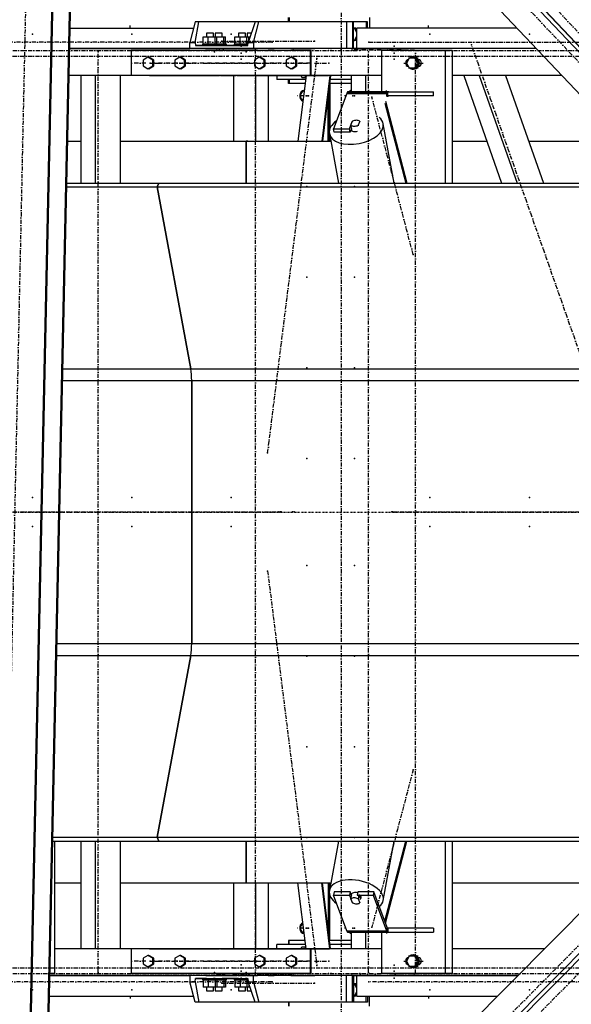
# Model space of a CAD drawing. Header units: millimetres. Extents: x 5305 to 84145, y 9066 to 76599.
# Tile 151 of 158: x 68031 to 69370, y 14508 to 16898. Entities that reach past the tile are written whole.
import ezdxf

# ---------------------------------------------------------------- set-up
doc = ezdxf.new("R2010")
doc.units = ezdxf.units.MM
doc.linetypes.add('DASHDOT', pattern=[8.5, 4, -2, 0.5, -2])
doc.linetypes.add('STRICHPUNKT2', pattern=[18.5, 10, -4, 0.5, -4])
for name, color, linetype in [('01', 1, 'Continuous'), ('Kante-Höft', 7, 'Continuous'), ('Mitte-Höft', 1, 'Continuous')]:
    doc.layers.add(name, color=color, linetype=linetype)

# ---------------------------------------------------------------- blocks, each defined once
blk = doc.blocks.new('Stahlbau DS')
at = {"layer": 'Kante-Höft'}
for p, q in [((58637.6, 2287.4), (60683.4, 126.8)), ((58733.2, 2287.4), (60732.2, 176.1)), ((58746.8, 2287.4), (60739.1, 183.2)), ((58489.2, -2227.3), (58585, 2251.4)), ((58491.7, -2228.1), (58587.5, 2250.7)), ((58531.5, -2240.4), (58627.2, 2238.3)), ((58533.9, -2241.2), (58629.7, 2237.5)), ((59500.1, 1491), (60023.9, 937.8)), ((59136.9, 1190), (59136.9, 1200.3)), ((59138.5, 1200.3), (59138.5, 1190)), ((59333.8, 1200.3), (59333.8, 1175)), ((58607, 1175), (58906.7, 1175)), ((58607, 1175), (58906.7, 1175)), ((58910.7, 1190), (58897.6, 1140)), ((58910.3, 1140), (58919.5, 1190)), ((58919.5, 1190), (58910.7, 1190)), ((59056.2, 1190), (58919.5, 1190)), ((59056.2, 1190), (59039.2, 1140)), ((59052, 1140), (59065.1, 1190)), ((59065.1, 1190), (59056.2, 1190)), ((59131.9, 1190), (59065.1, 1190)), ((59277.4, 1190), (59065.1, 1190)), ((59291.9, 1190), (59108.6, 1190)), ((59291.9, 1190), (59142.1, 1190)), ((59277.4, 1190), (59277.4, 1125)), ((59295.1, 1190), (59291.9, 1190)), ((59291.9, 1190), (59291.9, 1125)), ((59325.5, 1190), (59295.1, 1190)), ((59295.1, 1125), (59295.1, 1190)), ((59296.8, 1175), (59295.1, 1175)), ((59303.1, 1163.6), (59296.8, 1175)), ((59300.1, 1175), (59296.8, 1175)), ((59303.1, 1169.5), (59300.1, 1175)), ((59690.9, 1175), (59303.1, 1175)), ((59303.1, 1125), (59303.1, 1175)), ((59328.6, 1190), (59325.5, 1190)), ((59325.5, 1190), (59325.5, 1175)), ((59328.6, 1175), (59328.6, 1190)), ((59690.9, 1175), (59357.1, 1175)), ((59800, 1175), (59799.3, 1175)), ((59800, 1175), (59799.3, 1175)), ((58929.9, 1135.5), (58929.9, 1153.5)), ((58929.9, 1153.5), (58942.1, 1153.5)), ((58955.1, 1162.5), (58938.2, 1162.5)), ((58938.2, 1162.5), (58938.2, 1153.5)), ((58938.2, 1153.5), (58938.2, 1153.5)), ((58942.1, 1135.5), (58942.1, 1153.5)), ((58942.1, 1153.5), (58958.8, 1153.5)), ((58955.1, 1153.5), (58955.1, 1162.5)), ((58955.1, 1153.5), (58963.1, 1153.5)), ((58958.8, 1135.5), (58958.8, 1153.5)), ((58958.8, 1153.5), (58963.4, 1153.5)), ((58976.1, 1162.5), (58959.1, 1162.5)), ((58959.1, 1162.5), (58959.1, 1153.5)), ((58959.1, 1153.5), (58959.1, 1153.5)), ((58963.1, 1153.5), (58979.8, 1153.5)), ((58963.4, 1135.5), (58963.4, 1153.5)), ((58976.1, 1153.5), (58976.1, 1162.5)), ((58979.8, 1135.5), (58979.8, 1153.5)), ((58979.8, 1153.5), (58984.4, 1153.5)), ((58984.4, 1135.5), (58984.4, 1153.5)), ((59007.1, 1135.5), (59007.1, 1153.5)), ((59007.1, 1153.5), (59019.3, 1153.5)), ((59032.3, 1162.5), (59015.4, 1162.5)), ((59015.4, 1162.5), (59015.4, 1153.5)), ((59015.4, 1153.5), (59015.4, 1153.5)), ((59019.3, 1135.5), (59019.3, 1153.5)), ((59019.3, 1153.5), (59036, 1153.5)), ((59032.3, 1153.5), (59032.3, 1162.5)), ((59032.3, 1153.5), (59040.3, 1153.5)), ((59036, 1135.5), (59036, 1153.5)), ((59036, 1153.5), (59040.6, 1153.5)), ((59046.9, 1162.5), (59036.4, 1162.5)), ((59036.4, 1162.5), (59036.4, 1153.5)), ((59036.4, 1153.5), (59036.4, 1153.5)), ((59040.3, 1153.5), (59043.8, 1153.5)), ((59040.6, 1144), (59040.6, 1153.5)), ((59296.8, 1145), (59303.1, 1156.4)), ((59300.1, 1145), (59303.1, 1150.5)), ((58969.9, 1125), (58605.9, 1125)), ((58605.9, 1125), (58897.6, 1125)), ((58897.6, 1125), (58897.6, 1140)), ((58897.6, 1140), (58910.3, 1140)), ((59052, 1125), (58897.6, 1125)), ((58910.3, 1140), (58910.9, 1132.5)), ((58938.2, 1132.5), (58910.9, 1132.5)), ((58910.9, 1132.5), (59038.6, 1132.5)), ((58965.1, 1135.5), (58928.1, 1135.5)), ((58928.1, 1135.5), (58928.1, 1132.5)), ((58965.1, 1132.5), (58928.1, 1132.5)), ((58929.9, 1135.5), (58942.1, 1135.5)), ((58938.2, 1132.5), (58935.6, 1132.5)), ((58957.6, 1125), (58935.6, 1125)), ((58935.6, 1125), (58957.6, 1125)), ((58936.1, 1135.5), (58938.2, 1135.5)), ((58936.1, 1132.5), (58938.2, 1132.5)), ((58956.6, 1125), (58936.6, 1125)), ((58936.6, 1125), (58936.6, 1125)), ((58938.2, 1135.5), (58938.2, 1135.5)), ((58938.2, 1132.5), (58938.2, 1132.5)), ((58955.1, 1125), (58938.2, 1125)), ((58942.1, 1135.5), (58958.8, 1135.5)), ((58955.1, 1135.5), (58957.1, 1135.5)), ((58986.1, 1135.5), (58955.1, 1135.5)), ((58955.1, 1135.5), (58963.1, 1135.5)), ((58959.1, 1132.5), (58955.1, 1132.5)), ((58957.6, 1132.5), (58955.1, 1132.5)), ((58955.1, 1132.5), (58957.1, 1132.5)), ((58986.1, 1132.5), (58955.1, 1132.5)), ((58955.1, 1132.5), (58955.1, 1132.5)), ((58959.1, 1132.5), (58956.6, 1132.5)), ((58978.6, 1125), (58956.6, 1125)), ((58956.6, 1125), (58978.6, 1125)), ((58956.6, 1125), (58956.6, 1125)), ((58957.1, 1135.5), (58959.1, 1135.5)), ((58957.1, 1132.5), (58959.1, 1132.5)), ((58977.6, 1125), (58957.6, 1125)), ((58957.6, 1125), (58957.6, 1125)), ((58958.8, 1135.5), (58963.4, 1135.5)), ((58959, 1125), (58959, 1125)), ((58966.4, 1125), (58959, 1125)), ((58959.1, 1135.5), (58959.1, 1135.5)), ((58959.1, 1132.5), (58959.1, 1132.5)), ((58976.1, 1125), (58959.1, 1125)), ((58963.1, 1135.5), (58979.8, 1135.5)), ((58965.1, 1132.5), (58965.1, 1135.5)), ((58966.4, 1125), (58988.2, 1125)), ((58969.9, 1120), (58969.9, 1125)), ((58969.9, 1125), (59011.9, 1125)), ((58976.1, 1135.5), (58978.1, 1135.5)), ((59015.4, 1132.5), (58976.1, 1132.5)), ((58978.6, 1132.5), (58976.1, 1132.5)), ((58976.1, 1132.5), (58978.1, 1132.5)), ((58976.1, 1132.5), (58976.1, 1132.5)), ((58977.6, 1125), (58977.6, 1125)), ((58979.6, 1120), (58979.6, 1125)), ((59738.2, 1125), (58979.6, 1125)), ((58979.8, 1135.5), (58984.4, 1135.5)), ((58983.6, 1125), (59001.6, 1125)), ((59001.6, 1125), (58983.6, 1125)), ((58983.6, 1125), (58983.6, 1125)), ((58984.6, 1125), (59000.6, 1125)), ((58985.8, 1125), (58985.8, 1125)), ((58985.8, 1125), (58999.4, 1125)), ((58986.1, 1132.5), (58986.1, 1135.5)), ((59003.5, 1125), (58988.2, 1125)), ((58988.2, 1125), (58988.2, 1125)), ((58999.4, 1125), (58999.4, 1125)), ((59000.6, 1125), (59000.6, 1125)), ((59001.6, 1125), (59001.6, 1125)), ((59056.5, 1125), (59003.5, 1125)), ((59038.9, 1135.5), (59005.3, 1135.5)), ((59005.3, 1135.5), (59005.3, 1132.5)), ((59038.6, 1132.5), (59005.3, 1132.5)), ((59007.1, 1135.5), (59019.3, 1135.5)), ((59015.4, 1132.5), (59012.8, 1132.5)), ((59034.8, 1125), (59012.8, 1125)), ((59012.8, 1125), (59034.8, 1125)), ((59013.3, 1135.5), (59015.4, 1135.5)), ((59013.3, 1132.5), (59015.4, 1132.5)), ((59033.8, 1125), (59013.8, 1125)), ((59013.8, 1125), (59013.8, 1125)), ((59015.4, 1135.5), (59015.4, 1135.5)), ((59015.4, 1132.5), (59015.4, 1132.5)), ((59032.3, 1125), (59015.4, 1125)), ((59019.3, 1135.5), (59036, 1135.5)), ((59032.3, 1135.5), (59038.9, 1135.5)), ((59032.3, 1135.5), (59034.3, 1135.5)), ((59038.9, 1135.5), (59032.3, 1135.5)), ((59036.4, 1132.5), (59032.3, 1132.5)), ((59034.8, 1132.5), (59032.3, 1132.5)), ((59032.3, 1132.5), (59034.3, 1132.5)), ((59038.6, 1132.5), (59032.3, 1132.5)), ((59032.3, 1132.5), (59032.3, 1132.5)), ((59078.2, 1125), (59032.8, 1125)), ((59036.4, 1132.5), (59033.8, 1132.5)), ((59055.8, 1125), (59033.8, 1125)), ((59033.8, 1125), (59055.8, 1125)), ((59033.8, 1125), (59033.8, 1125)), ((59034.3, 1135.5), (59036.4, 1135.5)), ((59034.3, 1132.5), (59036.4, 1132.5)), ((59054.8, 1125), (59034.8, 1125)), ((59034.8, 1125), (59034.8, 1125)), ((59036, 1135.5), (59038.9, 1135.5)), ((59036.4, 1135.5), (59036.4, 1135.5)), ((59036.4, 1132.5), (59036.4, 1132.5)), ((59053.3, 1125), (59036.4, 1125)), ((59038.6, 1132.5), (59039.2, 1140)), ((59039.2, 1140), (59052, 1140)), ((59043.4, 1125), (59061.4, 1125)), ((59061.4, 1125), (59043.4, 1125)), ((59043.4, 1125), (59043.4, 1125)), ((59044.4, 1125), (59060.4, 1125)), ((59045.6, 1125), (59059.1, 1125)), ((59045.6, 1125), (59045.6, 1125)), ((59052, 1140), (59052, 1125)), ((59277.4, 1125), (59052, 1125)), ((59054.8, 1125), (59054.8, 1125)), ((59088, 1125), (59056.5, 1125)), ((59060.4, 1125), (59060.4, 1125)), ((59061.4, 1125), (59061.4, 1125)), ((59108.6, 1125), (59088, 1125)), ((59088, 1125), (59101.8, 1125)), ((59108.6, 1125), (59108.6, 1125)), ((59143, 1125), (59143, 1125)), ((59143, 1125), (59152.6, 1125)), ((59152.6, 1125), (59152.6, 1125)), ((59152.6, 1125), (59201.1, 1125)), ((59201.1, 1125), (59201.1, 1125)), ((59292.2, 1125), (59390.7, 1125)), ((59295.1, 1145), (59296.8, 1145)), ((59300.1, 1145), (59296.8, 1145)), ((59738.2, 1125), (59303.1, 1125)), ((59325.5, 1125), (59325.5, 1125)), ((59328.6, 1125), (59328.6, 1125)), ((59333.8, 1125), (59333.8, 1125)), ((59359.8, 1125), (59377.8, 1125)), ((59377.8, 1125), (59359.8, 1125)), ((59359.8, 1125), (59359.8, 1125)), ((59360.8, 1125), (59376.8, 1125)), ((59362, 1125), (59362, 1125)), ((59362, 1125), (59375.6, 1125)), ((59375.6, 1125), (59375.6, 1125)), ((59390.7, 1125), (59390.7, 1125)), ((59390.7, 1125), (59418.6, 1125)), ((59408.5, 1125), (59426.5, 1125)), ((59426.5, 1125), (59408.5, 1125)), ((59408.5, 1125), (59408.5, 1125)), ((59409.5, 1125), (59425.5, 1125)), ((59410.8, 1125), (59410.8, 1125)), ((59410.8, 1125), (59424.3, 1125)), ((59465.3, 1125), (59418.6, 1125)), ((59418.6, 1125), (59418.6, 1125)), ((59424.3, 1125), (59424.3, 1125)), ((59465.3, 1125), (59465.3, 1125)), ((59189.3, 1120), (58755, 1120)), ((58755, 1120), (58755, 1060)), ((58795.8, 1103.9), (58784.2, 1096.9)), ((58798.4, 1103.9), (58795.8, 1103.9)), ((58807.4, 1096.9), (58795.8, 1103.9)), ((58810, 1096.9), (58798.4, 1103.9)), ((58873, 1103.9), (58861.4, 1096.9)), ((58875.6, 1103.9), (58873, 1103.9)), ((58884.6, 1096.9), (58873, 1103.9)), ((58887.2, 1096.9), (58875.6, 1103.9)), ((59066, 1103.9), (59054.4, 1096.9)), ((59068.6, 1103.9), (59066, 1103.9)), ((59077.6, 1096.9), (59066, 1103.9)), ((59080.2, 1096.9), (59068.6, 1103.9)), ((59143.2, 1103.9), (59131.6, 1096.9)), ((59145.8, 1103.9), (59143.2, 1103.9)), ((59154.8, 1096.9), (59143.2, 1103.9)), ((59157.4, 1096.9), (59145.8, 1103.9)), ((59191.9, 1120), (59189.3, 1120)), ((59189.3, 1120), (59189.3, 1060)), ((59191.9, 1060), (59191.9, 1120)), ((59517.4, 1120), (59363, 1120)), ((59363, 1120), (59363, 1020)), ((59388.9, 1120), (59378.3, 1120)), ((59430.1, 1102), (59423.4, 1090)), ((59443.5, 1102), (59430.1, 1102)), ((59440.2, 1105), (59439.4, 1105)), ((59446.1, 1102), (59443.5, 1102)), ((59450.2, 1090), (59443.5, 1102)), ((59452.8, 1090), (59446.1, 1102)), ((59517.4, 1120), (59517.4, 798.7)), ((59534.5, 1120), (59517.4, 1120)), ((59534.5, 1120), (59534.5, 798.7)), ((58784.2, 1096.9), (58784.2, 1083.1)), ((58784.2, 1083.1), (58795.8, 1076.1)), ((58795.8, 1076.1), (58807.4, 1083.1)), ((58798.4, 1076.1), (58795.8, 1076.1)), ((58798.4, 1076.1), (58810, 1083.1)), ((58810, 1096.9), (58807.4, 1096.9)), ((58807.4, 1083.1), (58807.4, 1096.9)), ((58810, 1083.1), (58807.4, 1083.1)), ((58810, 1083.1), (58810, 1096.9)), ((58861.4, 1096.9), (58861.4, 1083.1)), ((58861.4, 1083.1), (58873, 1076.1)), ((58873, 1076.1), (58884.6, 1083.1)), ((58875.6, 1076.1), (58873, 1076.1)), ((58875.6, 1076.1), (58887.2, 1083.1)), ((58887.2, 1096.9), (58884.6, 1096.9)), ((58884.6, 1083.1), (58884.6, 1096.9)), ((58887.2, 1083.1), (58884.6, 1083.1)), ((58887.2, 1083.1), (58887.2, 1096.9)), ((59054.4, 1096.9), (59054.4, 1083.1)), ((59054.4, 1083.1), (59066, 1076.1)), ((59066, 1076.1), (59077.6, 1083.1)), ((59068.6, 1076.1), (59066, 1076.1)), ((59068.6, 1076.1), (59080.2, 1083.1)), ((59080.2, 1096.9), (59077.6, 1096.9)), ((59077.6, 1083.1), (59077.6, 1096.9)), ((59080.2, 1083.1), (59077.6, 1083.1)), ((59080.2, 1083.1), (59080.2, 1096.9)), ((59131.6, 1096.9), (59131.6, 1083.1)), ((59131.6, 1083.1), (59143.2, 1076.1)), ((59143.2, 1076.1), (59154.8, 1083.1)), ((59145.8, 1076.1), (59143.2, 1076.1)), ((59145.8, 1076.1), (59157.4, 1083.1)), ((59157.4, 1096.9), (59154.8, 1096.9)), ((59154.8, 1083.1), (59154.8, 1096.9)), ((59157.4, 1083.1), (59154.8, 1083.1)), ((59157.4, 1083.1), (59157.4, 1096.9)), ((59423.4, 1090), (59430.1, 1078)), ((59430.1, 1078), (59443.5, 1078)), ((59443.5, 1078), (59450.2, 1090)), ((59446.1, 1078), (59443.5, 1078)), ((59446.1, 1078), (59452.8, 1090)), ((59452.8, 1090), (59450.2, 1090)), ((59454.8, 1098), (59452.5, 1098)), ((59452.5, 1082), (59454.8, 1082)), ((58633, 1060), (58604.5, 1060)), ((58969.9, 1060), (58604.5, 1060)), ((58633, 1060), (58633, 798.7)), ((58667.8, 1060), (58667.8, 798.7)), ((58728.5, 1060), (58728.5, 798.7)), ((58969.9, 1060), (58728.5, 1060)), ((59189.3, 1060), (58755, 1060)), ((58799.6, 1060), (58969.9, 1060)), ((58972.3, 1060), (58969.9, 1060)), ((58972.3, 1060), (59009.5, 1060)), ((59009.5, 1060), (58972.3, 1060)), ((59189.3, 1060), (58979.6, 1060)), ((59003.5, 1060), (59003.5, 900)), ((59011.9, 1060), (59009.5, 1060)), ((59011.9, 1060), (59189.3, 1060)), ((59189.3, 1060), (59019.1, 1060)), ((59056.5, 1060), (59056.5, 900)), ((59088, 1060), (59088, 900)), ((59108.6, 1060), (59108.6, 1050)), ((59179.6, 1060), (59159.6, 900)), ((59166.8, 1060), (59169.2, 1055)), ((59169.2, 1055), (59178.8, 1055)), ((59178.8, 1055), (59176.5, 1060)), ((59178.9, 1055), (59178.8, 1055)), ((59189.3, 1060), (59191.9, 1060)), ((59363, 1060), (59191.9, 1060)), ((59289.2, 1060), (59191.9, 1060)), ((59191.9, 1060), (59233.8, 1060)), ((59237.5, 1060), (59217.5, 900)), ((59239.2, 1060), (59219.2, 900)), ((59236.5, 1060), (59233.8, 1060)), ((59233.8, 1060), (59233.8, 1060)), ((59236.5, 1060), (59236.5, 1060)), ((59289.2, 1060), (59289.2, 1020)), ((59324, 1060), (59324, 1020)), ((59439.4, 1075), (59440.2, 1075)), ((59799.7, 1060), (59534.5, 1060)), ((59562.1, 1060), (59534.5, 1060)), ((59562.1, 1060), (59653.9, 798.7)), ((59599.9, 1060), (59691.7, 798.7)), ((59663.7, 1060), (59755.5, 798.7)), ((59799.7, 1060), (59663.7, 1060)), ((59178.3, 1050), (59108.6, 1050)), ((59136.9, 1040.3), (59136.9, 1050)), ((59177.1, 1040.3), (59136.9, 1040.3)), ((59138.5, 1040.3), (59136.9, 1040.3)), ((59138.5, 1050), (59138.5, 1040.3)), ((59178.3, 1050), (59142.1, 1050)), ((59289.2, 1040.3), (59237.3, 1040.3)), ((59237.3, 1040.3), (59237.3, 930.5)), ((59289.2, 1050), (59238, 1050)), ((59289.2, 1050), (59238, 1050)), ((59233.4, 900), (59233.4, 1013.9)), ((59235, 1026.5), (59235, 900)), ((59278.3, 1016.4), (59246.1, 930.3)), ((59278.3, 1016.4), (59374.8, 1016.4)), ((59278.3, 1016.4), (59374.8, 1016.4)), ((59279, 1017.9), (59375.5, 1017.9)), ((59279.7, 1019.1), (59376.2, 1019.1)), ((59280.5, 1019.8), (59377, 1019.8)), ((59377.8, 1020), (59281.3, 1020)), ((59377.8, 1020), (59281.3, 1020)), ((59380.7, 1020), (59368.7, 1020)), ((59376.3, 1008.2), (59374.8, 1016.4)), ((59377.8, 1010), (59377.8, 1020)), ((59377.8, 1010), (59377.8, 1020)), ((59377.8, 1020), (59488.5, 1020)), ((59488.5, 1010), (59377.8, 1010)), ((59377.8, 1010), (59380.7, 1010)), ((59488.5, 1010), (59488.5, 1020)), ((59370.6, 992.9), (59421.5, 798.7)), ((59372.3, 997.5), (59424.5, 798.7)), ((59285.2, 930.3), (59291.8, 948)), ((59288.6, 938.8), (59292.3, 948.7)), ((59290.4, 929), (59288.6, 938.8)), ((59291.9, 947.6), (59291.8, 948)), ((59309.7, 948.7), (59306, 938.8)), ((59306, 938.8), (59306.2, 937.5)), ((59393.4, 798.7), (59367, 942.7)), ((59236.1, 918.7), (59258.2, 798.7)), ((59237.3, 912.3), (59237.3, 900)), ((59247.6, 922.1), (59246.1, 930.3)), ((59246.1, 930.3), (59285.2, 930.3)), ((59286.7, 922.1), (59247.6, 922.1)), ((59286.7, 922.1), (59285.2, 930.3)), ((59290, 931.1), (59286.7, 922.1)), ((59289.2, 928.8), (59289.3, 928.4)), ((58601.1, 900), (58633, 900)), ((58728.5, 900), (59034.4, 900)), ((59038.6, 900), (59034.4, 900)), ((59034.4, 900), (59034.4, 798.7)), ((59034.4, 798.7), (59034.4, 900)), ((59034.4, 900), (59239.6, 900)), ((59534.5, 900), (59618.3, 900)), ((59719.9, 900), (59951.2, 900)), ((58598.7, 789.5), (58818.5, 789.5)), ((58598.9, 798.7), (58822, 798.7)), ((58822, 798.7), (58818.5, 789.5)), ((58818.5, 789.5), (58822, 798.7)), ((58818.5, 789.5), (58899.6, 347.9)), ((58899.6, 347.9), (58818.5, 789.5)), ((58818.5, 789.5), (60055.8, 789.5)), ((58822, 798.7), (60047.1, 798.7)), ((58589.3, 347.9), (58899.6, 347.9)), ((58899.6, 347.9), (60474, 347.9)), ((58588.7, 319.2), (58902, 319.2)), ((58902, 319.2), (58902, -319.2)), ((58902, -319.2), (58902, 319.2)), ((58902, 319.2), (60501.2, 319.2)), ((60779.8, -27.5), (58553.5, -2277.2)), ((60792.6, -111), (58649, -2277.2)), ((60792.3, -125.1), (58662.7, -2277.2)), ((58575, -319.2), (58902, -319.2)), ((58902, -319.2), (60491.1, -319.2)), ((58574.4, -347.9), (58899.6, -347.9)), ((58899.6, -347.9), (58818.5, -789.5)), ((58818.5, -789.5), (58899.6, -347.9)), ((58899.6, -347.9), (60462.7, -347.9)), ((58564.8, -798.7), (58822, -798.7)), ((58565, -789.5), (58818.5, -789.5)), ((58569.4, -798.7), (58569.4, -1120)), ((58633, -798.7), (58633, -1060)), ((58667.8, -798.7), (58667.8, -1060)), ((58728.5, -798.7), (58728.5, -1060)), ((58818.5, -789.5), (58822, -798.7)), ((58822, -798.7), (58818.5, -789.5)), ((58818.5, -789.5), (60025.6, -789.5)), ((58822, -798.7), (60016.6, -798.7)), ((59034.4, -900), (59034.4, -798.7)), ((59034.4, -798.7), (59034.4, -900)), ((59258.2, -798.7), (59236.1, -918.7)), ((59367, -942.7), (59393.4, -798.7)), ((59370.6, -992.9), (59421.5, -798.7)), ((59372.3, -997.5), (59424.5, -798.7)), ((59517.4, -798.7), (59517.4, -1120)), ((59534.5, -798.7), (59534.5, -1120)), ((58569.4, -900), (58633, -900)), ((58728.5, -900), (59034.4, -900)), ((59003.5, -900), (59003.5, -1060)), ((59034.4, -900), (59239.6, -900)), ((59034.4, -900), (59038.6, -900)), ((59056.5, -900), (59056.5, -1060)), ((59088, -900), (59088, -1060)), ((59179.6, -1060), (59159.6, -900)), ((59237.5, -1060), (59217.5, -900)), ((59239.2, -1060), (59219.2, -900)), ((59233.4, -900), (59233.4, -1013.9)), ((59235, -1026.5), (59235, -900)), ((59237.3, -912.3), (59237.3, -900)), ((59534.5, -900), (59916.3, -900)), ((59237.3, -1039.7), (59237.3, -930.5)), ((59247.6, -922.1), (59246.1, -930.3)), ((59278.3, -1016.4), (59246.1, -930.3)), ((59246.1, -930.3), (59285.2, -930.3)), ((59286.7, -922.1), (59247.6, -922.1)), ((59286.7, -922.1), (59285.2, -930.3)), ((59285.2, -930.3), (59291.8, -948)), ((59290, -931.1), (59286.7, -922.1)), ((59288.6, -938.8), (59290.4, -929)), ((59289.3, -928.4), (59289.2, -928.8)), ((59305, -922.1), (59303.5, -930.3)), ((59303.5, -930.3), (59342.6, -930.3)), ((59344.1, -922.1), (59305, -922.1)), ((59307.8, -929), (59306, -938.8)), ((59307.8, -929), (59311.5, -938.9)), ((59344.1, -922.1), (59342.6, -930.3)), ((59342.6, -930.3), (59374.8, -1016.4)), ((59376.3, -1008.2), (59344.1, -922.1)), ((59292.3, -948.7), (59288.6, -938.8)), ((59291.9, -947.6), (59291.8, -948)), ((59306, -938.8), (59309.7, -948.7)), ((59309.7, -948.7), (59309.9, -947.5)), ((59311.3, -940.1), (59311.5, -938.9)), ((59278.3, -1016.4), (59374.8, -1016.4)), ((59278.3, -1016.4), (59374.8, -1016.4)), ((59279, -1017.9), (59375.5, -1017.9)), ((59279.7, -1019.1), (59376.2, -1019.1)), ((59280.5, -1019.8), (59377, -1019.8)), ((59377.8, -1020), (59281.3, -1020)), ((59377.8, -1020), (59281.3, -1020)), ((59289.2, -1020), (59289.2, -1060)), ((59324, -1020), (59324, -1060)), ((59363, -1020), (59363, -1120)), ((59368.7, -1020), (59380.7, -1020)), ((59376.3, -1008.2), (59374.8, -1016.4)), ((59374.8, -1016.4), (59376.3, -1008.2)), ((59488.5, -1010), (59377.8, -1010)), ((59377.8, -1010), (59377.8, -1010)), ((59380.7, -1010), (59377.8, -1010)), ((59377.8, -1010), (59377.8, -1020)), ((59377.8, -1010), (59377.8, -1020)), ((59377.8, -1020), (59488.5, -1020)), ((59488.5, -1010), (59488.5, -1020)), ((59108.6, -1060), (59108.6, -1050)), ((59178.3, -1050), (59108.6, -1050)), ((59177, -1039.7), (59136.9, -1039.7)), ((59138.5, -1039.7), (59136.9, -1039.7)), ((59136.9, -1039.7), (59136.9, -1050)), ((59138.5, -1050), (59138.5, -1039.7)), ((59178.3, -1050), (59142.1, -1050)), ((59289.2, -1039.7), (59237.3, -1039.7)), ((59289.2, -1050), (59238, -1050)), ((59289.2, -1050), (59238, -1050)), ((58969.9, -1060), (58569.4, -1060)), ((58633, -1060), (58569.4, -1060)), ((58969.9, -1060), (58728.5, -1060)), ((59189.3, -1060), (58755, -1060)), ((58755, -1060), (58755, -1120)), ((58799.6, -1060), (58969.9, -1060)), ((58972.3, -1060), (58969.9, -1060)), ((58969.9, -1060), (58969.9, -1060)), ((58972.3, -1060), (59189.3, -1060)), ((59009.5, -1060), (58972.3, -1060)), ((58972.3, -1060), (58972.3, -1060)), ((59363, -1060), (58979.6, -1060)), ((58979.6, -1060), (58979.6, -1060)), ((59011.9, -1060), (59009.5, -1060)), ((59009.5, -1060), (59009.5, -1060)), ((59011.9, -1060), (59011.9, -1060)), ((59189.3, -1060), (59019.1, -1060)), ((59019.1, -1060), (59019.1, -1060)), ((59166.8, -1060), (59169.2, -1055)), ((59169.2, -1055), (59178.8, -1055)), ((59178.8, -1055), (59176.5, -1060)), ((59178.9, -1055), (59178.8, -1055)), ((59191.9, -1060), (59189.3, -1060)), ((59189.3, -1060), (59189.3, -1120)), ((59289.2, -1060), (59191.9, -1060)), ((59191.9, -1120), (59191.9, -1060)), ((59191.9, -1060), (59233.8, -1060)), ((59233.8, -1060), (59236.5, -1060)), ((59440.2, -1075), (59439.4, -1075)), ((59758, -1060), (59534.5, -1060)), ((59758, -1060), (59534.5, -1060)), ((58795.8, -1076.1), (58784.2, -1083.1)), ((58784.2, -1083.1), (58784.2, -1096.9)), ((58784.2, -1096.9), (58795.8, -1103.9)), ((58798.4, -1076.1), (58795.8, -1076.1)), ((58807.4, -1083.1), (58795.8, -1076.1)), ((58795.8, -1103.9), (58807.4, -1096.9)), ((58810, -1083.1), (58798.4, -1076.1)), ((58798.4, -1103.9), (58810, -1096.9)), ((58810, -1083.1), (58807.4, -1083.1)), ((58807.4, -1096.9), (58807.4, -1083.1)), ((58810, -1096.9), (58807.4, -1096.9)), ((58810, -1096.9), (58810, -1083.1)), ((58873, -1076.1), (58861.4, -1083.1)), ((58861.4, -1083.1), (58861.4, -1096.9)), ((58861.4, -1096.9), (58873, -1103.9)), ((58875.6, -1076.1), (58873, -1076.1)), ((58884.6, -1083.1), (58873, -1076.1)), ((58873, -1103.9), (58884.6, -1096.9)), ((58887.2, -1083.1), (58875.6, -1076.1)), ((58875.6, -1103.9), (58887.2, -1096.9)), ((58887.2, -1083.1), (58884.6, -1083.1)), ((58884.6, -1096.9), (58884.6, -1083.1)), ((58887.2, -1096.9), (58884.6, -1096.9)), ((58887.2, -1096.9), (58887.2, -1083.1)), ((59066, -1076.1), (59054.4, -1083.1)), ((59054.4, -1083.1), (59054.4, -1096.9)), ((59054.4, -1096.9), (59066, -1103.9)), ((59068.6, -1076.1), (59066, -1076.1)), ((59077.6, -1083.1), (59066, -1076.1)), ((59066, -1103.9), (59077.6, -1096.9)), ((59080.2, -1083.1), (59068.6, -1076.1)), ((59068.6, -1103.9), (59080.2, -1096.9)), ((59080.2, -1083.1), (59077.6, -1083.1)), ((59077.6, -1096.9), (59077.6, -1083.1)), ((59080.2, -1096.9), (59077.6, -1096.9)), ((59080.2, -1096.9), (59080.2, -1083.1)), ((59143.2, -1076.1), (59131.6, -1083.1)), ((59131.6, -1083.1), (59131.6, -1096.9)), ((59131.6, -1096.9), (59143.2, -1103.9)), ((59145.8, -1076.1), (59143.2, -1076.1)), ((59154.8, -1083.1), (59143.2, -1076.1)), ((59143.2, -1103.9), (59154.8, -1096.9)), ((59157.4, -1083.1), (59145.8, -1076.1)), ((59145.8, -1103.9), (59157.4, -1096.9)), ((59157.4, -1083.1), (59154.8, -1083.1)), ((59154.8, -1096.9), (59154.8, -1083.1)), ((59157.4, -1096.9), (59154.8, -1096.9)), ((59157.4, -1096.9), (59157.4, -1083.1)), ((59430.1, -1078), (59423.4, -1090)), ((59423.4, -1090), (59430.1, -1102)), ((59443.5, -1078), (59430.1, -1078)), ((59446.1, -1078), (59443.5, -1078)), ((59450.2, -1090), (59443.5, -1078)), ((59443.5, -1102), (59450.2, -1090)), ((59452.8, -1090), (59446.1, -1078)), ((59446.1, -1102), (59452.8, -1090)), ((59452.8, -1090), (59450.2, -1090)), ((59454.8, -1082), (59452.5, -1082)), ((59452.5, -1098), (59454.8, -1098)), ((58569.4, -1120), (58557.9, -1120)), ((59189.3, -1120), (58755, -1120)), ((58798.4, -1103.9), (58795.8, -1103.9)), ((58875.6, -1103.9), (58873, -1103.9)), ((58969.9, -1120), (58969.9, -1125)), ((58979.6, -1120), (58979.6, -1125)), ((59068.6, -1103.9), (59066, -1103.9)), ((59145.8, -1103.9), (59143.2, -1103.9)), ((59189.3, -1120), (59191.9, -1120)), ((59517.4, -1120), (59363, -1120)), ((59388.9, -1120), (59378.3, -1120)), ((59430.1, -1102), (59443.5, -1102)), ((59439.4, -1105), (59440.2, -1105)), ((59446.1, -1102), (59443.5, -1102)), ((59534.5, -1120), (59517.4, -1120)), ((58969.9, -1125), (58557.8, -1125)), ((58557.8, -1125), (58897.6, -1125)), ((59052, -1125), (58897.6, -1125)), ((58897.6, -1125), (58897.6, -1140)), ((58910.7, -1190), (58897.6, -1140)), ((58897.6, -1140), (58910.3, -1140)), ((58910.3, -1140), (58910.9, -1132.5)), ((58910.3, -1140), (58919.5, -1190)), ((58938.2, -1132.5), (58910.9, -1132.5)), ((58910.9, -1132.5), (59038.6, -1132.5)), ((58928.1, -1132.5), (58965.1, -1132.5)), ((58928.1, -1132.5), (58928.1, -1135.5)), ((58928.1, -1135.5), (58965.1, -1135.5)), ((58942.1, -1135.5), (58929.9, -1135.5)), ((58929.9, -1135.5), (58929.9, -1153.5)), ((58957.6, -1125), (58935.6, -1125)), ((58957.6, -1125), (58935.6, -1125)), ((58935.6, -1132.5), (58938.2, -1132.5)), ((58938.2, -1132.5), (58936.1, -1132.5)), ((58938.2, -1135.5), (58936.1, -1135.5)), ((58936.6, -1125), (58936.6, -1125)), ((58936.6, -1125), (58956.6, -1125)), ((58938.2, -1125), (58955.1, -1125)), ((58938.2, -1132.5), (58938.2, -1132.5)), ((58938.2, -1135.5), (58938.2, -1135.5)), ((58942.1, -1135.5), (58942.1, -1153.5)), ((58958.8, -1135.5), (58942.1, -1135.5)), ((58959.1, -1132.5), (58955.1, -1132.5)), ((58955.1, -1132.5), (58957.6, -1132.5)), ((58957.1, -1132.5), (58955.1, -1132.5)), ((58955.1, -1132.5), (58986.1, -1132.5)), ((58955.1, -1132.5), (58955.1, -1132.5)), ((58957.1, -1135.5), (58955.1, -1135.5)), ((58955.1, -1135.5), (58986.1, -1135.5)), ((58963.1, -1135.5), (58955.1, -1135.5)), ((58978.6, -1125), (58956.6, -1125)), ((58978.6, -1125), (58956.6, -1125)), ((58956.6, -1125), (58956.6, -1125)), ((58956.6, -1125), (58956.6, -1125)), ((58956.6, -1132.5), (58959.1, -1132.5)), ((58959.1, -1132.5), (58957.1, -1132.5)), ((58959.1, -1135.5), (58957.1, -1135.5)), ((58957.6, -1125), (58957.6, -1125)), ((58957.6, -1125), (58977.6, -1125)), ((58958.8, -1135.5), (58958.8, -1153.5)), ((58963.4, -1135.5), (58958.8, -1135.5)), ((58959, -1125), (58966.4, -1125)), ((58959.1, -1125), (58976.1, -1125)), ((58959.1, -1132.5), (58959.1, -1132.5)), ((58959.1, -1135.5), (58959.1, -1135.5)), ((58979.8, -1135.5), (58963.1, -1135.5)), ((58963.4, -1135.5), (58963.4, -1153.5)), ((58965.1, -1135.5), (58965.1, -1132.5)), ((58988.2, -1125), (58966.4, -1125)), ((58966.4, -1125), (58966.4, -1125)), ((58969.9, -1125), (59011.9, -1125)), ((59015.4, -1132.5), (58976.1, -1132.5)), ((58976.1, -1132.5), (58978.6, -1132.5)), ((58978.1, -1132.5), (58976.1, -1132.5)), ((58976.1, -1132.5), (58976.1, -1132.5)), ((58978.1, -1135.5), (58976.1, -1135.5)), ((58977.6, -1125), (58977.6, -1125)), ((59693.7, -1125), (58979.6, -1125)), ((58979.8, -1135.5), (58979.8, -1153.5)), ((58984.4, -1135.5), (58979.8, -1135.5)), ((59001.6, -1125), (58983.6, -1125)), ((58983.6, -1125), (58983.6, -1125)), ((58983.6, -1125), (59001.6, -1125)), ((58984.4, -1135.5), (58984.4, -1153.5)), ((59000.6, -1125), (58984.6, -1125)), ((58984.6, -1125), (58984.6, -1125)), ((58999.4, -1125), (58985.8, -1125)), ((58986.1, -1135.5), (58986.1, -1132.5)), ((58988.2, -1125), (58988.2, -1125)), ((59003.5, -1125), (58988.2, -1125)), ((59001.6, -1125), (59001.6, -1125)), ((59056.5, -1125), (59003.5, -1125)), ((59005.3, -1132.5), (59038.6, -1132.5)), ((59005.3, -1132.5), (59005.3, -1135.5)), ((59005.3, -1135.5), (59038.9, -1135.5)), ((59019.3, -1135.5), (59007.1, -1135.5)), ((59007.1, -1135.5), (59007.1, -1153.5)), ((59034.8, -1125), (59012.8, -1125)), ((59034.8, -1125), (59012.8, -1125)), ((59012.8, -1132.5), (59015.4, -1132.5)), ((59015.4, -1132.5), (59013.3, -1132.5)), ((59015.4, -1135.5), (59013.3, -1135.5)), ((59013.8, -1125), (59013.8, -1125)), ((59013.8, -1125), (59033.8, -1125)), ((59015.4, -1125), (59032.3, -1125)), ((59015.4, -1132.5), (59015.4, -1132.5)), ((59015.4, -1135.5), (59015.4, -1135.5)), ((59019.3, -1135.5), (59019.3, -1153.5)), ((59036, -1135.5), (59019.3, -1135.5)), ((59036.4, -1132.5), (59032.3, -1132.5)), ((59032.3, -1132.5), (59034.8, -1132.5)), ((59034.3, -1132.5), (59032.3, -1132.5)), ((59032.3, -1132.5), (59038.6, -1132.5)), ((59032.3, -1132.5), (59032.3, -1132.5)), ((59038.9, -1135.5), (59032.3, -1135.5)), ((59034.3, -1135.5), (59032.3, -1135.5)), ((59032.3, -1135.5), (59038.9, -1135.5)), ((59078.2, -1125), (59032.8, -1125)), ((59055.8, -1125), (59033.8, -1125)), ((59055.8, -1125), (59033.8, -1125)), ((59033.8, -1125), (59033.8, -1125)), ((59033.8, -1125), (59033.8, -1125)), ((59033.8, -1132.5), (59036.4, -1132.5)), ((59036.4, -1132.5), (59034.3, -1132.5)), ((59036.4, -1135.5), (59034.3, -1135.5)), ((59034.8, -1125), (59034.8, -1125)), ((59034.8, -1125), (59054.8, -1125)), ((59036, -1135.5), (59036, -1153.5)), ((59038.9, -1135.5), (59036, -1135.5)), ((59036.4, -1125), (59053.3, -1125)), ((59036.4, -1132.5), (59036.4, -1132.5)), ((59036.4, -1135.5), (59036.4, -1135.5)), ((59038.6, -1132.5), (59039.2, -1140)), ((59039.2, -1140), (59052, -1140)), ((59056.2, -1190), (59039.2, -1140)), ((59040.6, -1144), (59040.6, -1153.5)), ((59061.4, -1125), (59043.4, -1125)), ((59043.4, -1125), (59043.4, -1125)), ((59043.4, -1125), (59061.4, -1125)), ((59060.4, -1125), (59044.4, -1125)), ((59044.4, -1125), (59044.4, -1125)), ((59059.1, -1125), (59045.6, -1125)), ((59052, -1140), (59052, -1125)), ((59277.4, -1125), (59052, -1125)), ((59052, -1140), (59065.1, -1190)), ((59054.8, -1125), (59054.8, -1125)), ((59088, -1125), (59056.5, -1125)), ((59061.4, -1125), (59061.4, -1125)), ((59108.6, -1125), (59088, -1125)), ((59088, -1125), (59101.8, -1125)), ((59108.6, -1125), (59108.6, -1125)), ((59143, -1125), (59143, -1125)), ((59143, -1125), (59152.6, -1125)), ((59152.6, -1125), (59152.6, -1125)), ((59152.6, -1125), (59201.1, -1125)), ((59201.1, -1125), (59201.1, -1125)), ((59277.4, -1190), (59277.4, -1125)), ((59291.9, -1190), (59291.9, -1125)), ((59292.2, -1125), (59292.2, -1125)), ((59292.2, -1125), (59390.7, -1125)), ((59295.1, -1125), (59295.1, -1190)), ((59296.8, -1145), (59295.1, -1145)), ((59303.1, -1156.4), (59296.8, -1145)), ((59300.1, -1145), (59296.8, -1145)), ((59303.1, -1150.5), (59300.1, -1145)), ((59303.1, -1175), (59303.1, -1125)), ((59303.1, -1125), (59693.7, -1125)), ((59325.5, -1125), (59325.5, -1125)), ((59328.6, -1125), (59328.6, -1125)), ((59333.8, -1125), (59333.8, -1125)), ((59377.8, -1125), (59359.8, -1125)), ((59359.8, -1125), (59377.8, -1125)), ((59376.8, -1125), (59360.8, -1125)), ((59375.6, -1125), (59362, -1125)), ((59362, -1125), (59362, -1125)), ((59375.6, -1125), (59375.6, -1125)), ((59377.8, -1125), (59377.8, -1125)), ((59418.6, -1125), (59390.7, -1125)), ((59390.7, -1125), (59390.7, -1125)), ((59426.5, -1125), (59408.5, -1125)), ((59408.5, -1125), (59426.5, -1125)), ((59425.5, -1125), (59409.5, -1125)), ((59424.3, -1125), (59410.8, -1125)), ((59410.8, -1125), (59410.8, -1125)), ((59418.6, -1125), (59465.3, -1125)), ((59418.6, -1125), (59418.6, -1125)), ((59424.3, -1125), (59424.3, -1125)), ((59426.5, -1125), (59426.5, -1125)), ((59465.3, -1125), (59465.3, -1125)), ((58942.1, -1153.5), (58929.9, -1153.5)), ((58938.2, -1153.5), (58938.2, -1153.5)), ((58938.2, -1153.5), (58938.2, -1162.5)), ((58938.2, -1162.5), (58955.1, -1162.5)), ((58958.8, -1153.5), (58942.1, -1153.5)), ((58955.1, -1162.5), (58955.1, -1153.5)), ((58963.1, -1153.5), (58955.1, -1153.5)), ((58963.4, -1153.5), (58958.8, -1153.5)), ((58959.1, -1153.5), (58959.1, -1153.5)), ((58959.1, -1153.5), (58959.1, -1162.5)), ((58959.1, -1162.5), (58976.1, -1162.5)), ((58979.8, -1153.5), (58963.1, -1153.5)), ((58976.1, -1162.5), (58976.1, -1153.5)), ((58984.4, -1153.5), (58979.8, -1153.5)), ((59019.3, -1153.5), (59007.1, -1153.5)), ((59015.4, -1153.5), (59015.4, -1153.5)), ((59015.4, -1153.5), (59015.4, -1162.5)), ((59015.4, -1162.5), (59032.3, -1162.5)), ((59036, -1153.5), (59019.3, -1153.5)), ((59032.3, -1162.5), (59032.3, -1153.5)), ((59040.3, -1153.5), (59032.3, -1153.5)), ((59040.6, -1153.5), (59036, -1153.5)), ((59036.4, -1153.5), (59036.4, -1153.5)), ((59036.4, -1153.5), (59036.4, -1162.5)), ((59036.4, -1162.5), (59046.9, -1162.5)), ((59043.8, -1153.5), (59040.3, -1153.5)), ((59296.8, -1175), (59303.1, -1163.6)), ((59300.1, -1175), (59303.1, -1169.5)), ((58556.7, -1175), (58906.7, -1175)), ((58556.7, -1175), (58906.7, -1175)), ((58919.5, -1190), (58910.7, -1190)), ((59056.2, -1190), (58919.5, -1190)), ((59065.1, -1190), (59056.2, -1190)), ((59131.9, -1190), (59065.1, -1190)), ((59277.4, -1190), (59065.1, -1190)), ((59291.9, -1190), (59108.6, -1190)), ((59136.9, -1190), (59136.9, -1199.7)), ((59138.5, -1199.7), (59138.5, -1190)), ((59291.9, -1190), (59142.1, -1190)), ((59295.1, -1190), (59291.9, -1190)), ((59295.1, -1175), (59296.8, -1175)), ((59325.5, -1190), (59295.1, -1190)), ((59300.1, -1175), (59296.8, -1175)), ((59303.1, -1175), (59644.2, -1175)), ((59325.5, -1190), (59325.5, -1175)), ((59328.6, -1190), (59325.5, -1190)), ((59328.6, -1175), (59328.6, -1190)), ((59333.8, -1199.7), (59333.8, -1175)), ((59357.1, -1175), (59644.2, -1175))]:
    blk.add_line(p, q, dxfattribs=at)
for centre, major_axis, ratio, start_param, end_param in [((59439.4, 1090), (0, -15), 0.965016, 3.893998, 4.483582), ((59439.4, 1090), (0, -15), 0.965016, 3.141593, 3.785094), ((59439.4, 1090), (0, -15), 0.965016, 0, 3.141593), ((59440.2, 1090), (0, -15), 0.965016, 0, 3.141593), ((59429.6, 1090), (0, -9), 0.965016, 3.363045, 6.061733), ((59431.6, 1090), (0, -9), 0.965016, 3.699377, 5.725401), ((59439.4, 1090), (0, -15), 0.965016, 4.941196, 5.53078), ((59439.4, 1090), (0, -15), 0.965016, 5.639684, 6.283185), ((59450.8, 1090), (0, -9), 0.965016, 0.116424, 3.025168), ((59457.3, 1090), (0, -9), 0.965016, 3.520608, 3.617475), ((59457.3, 1090), (0, -9), 0.965016, 5.807303, 5.90417), ((59177.5, 1010.3), (0, -14), 0.965016, 3.320352, 5.847138), ((59177.6, 1010.3), (0, -12), 0.965016, 3.387217, 5.780273), ((59281.3, 1000), (0, -20), 0.262189, 3.599742, 3.752458), ((59281.3, 1000), (0, -20), 0.262189, 3.447025, 3.599742), ((59281.3, 1000), (0, -20), 0.262189, 3.294309, 3.447025), ((59281.3, 1000), (0, -20), 0.262189, 3.141593, 3.294309), ((59293.3, 1010.3), (0, -14), 0.965016, 3.448334, 3.943769), ((59293.4, 1010.3), (0, -12), 0.965016, 3.515181, 3.766527), ((59377.8, 1000), (0, -20), 0.262189, 3.599742, 3.752458), ((59377.8, 1000), (0, -20), 0.262189, 3.447025, 3.599742), ((59377.8, 1000), (0, -20), 0.262189, 3.294309, 3.447025), ((59377.8, 1000), (0, -10), 0.262189, 3.599742, 3.752458), ((59377.8, 1000), (0, -10), 0.262189, 3.447025, 3.599742), ((59377.8, 1000), (0, -20), 0.262189, 3.141593, 3.294309), ((59377.8, 1000), (0, -10), 0.262189, 3.294309, 3.447025), ((59377.8, 1000), (0, -10), 0.262189, 3.141593, 3.294309), ((59301.5, 930.7), (65.4, 12), 0.553511, 0, 0.457145), ((59301.5, 930.7), (65.4, 12), 0.553511, 2.290239, 3.141593), ((59301.5, 930.7), (65.4, 12), 0.553511, 3.141593, 6.283185), ((59299.1, 943.8), (12.3, 2.3), 0.553511, 3.588327, 5.195932), ((59299.1, 942.9), (12.8, 2.3), 0.553511, 2.041029, 2.069985), ((59299.1, 943.8), (12.3, 2.3), 0.553511, 0.446735, 2.054339), ((59301.5, 930.7), (12.3, 2.3), 0.553511, 3.141593, 4.862304), ((59300.9, 933.9), (12.3, 2.3), 0.553511, 3.436527, 3.588327), ((58888.9, 319.2), (0, -50), 0.262189, 1.570796, 2.181662), ((58888.9, 319.2), (0, -50), 0.262189, 1.570796, 2.181662), ((58888.9, -319.2), (0, -50), 0.262189, 0.959931, 1.570796), ((58888.9, -319.2), (0, -50), 0.262189, 0.959931, 1.570796), ((59301.5, -930.7), (65.4, -12), 0.553511, 6.283185, 9.424778), ((59301.5, -930.7), (65.4, -12), 0.553511, 3.141593, 3.992946), ((59301.5, -930.7), (12.3, -2.3), 0.553511, 1.420881, 3.141593), ((59300.9, -933.9), (12.3, -2.3), 0.553511, 2.694858, 2.846659), ((59300.9, -933.9), (12.3, -2.3), 0.553511, 0, 1.087253), ((59299.1, -943.8), (12.3, -2.3), 0.553511, 1.087253, 2.694858), ((59299.1, -942.9), (12.8, -2.3), 0.553511, 4.2132, 4.242156), ((59299.1, -943.8), (12.3, -2.3), 0.553511, 4.228846, 5.836451), ((59300.9, -933.9), (12.3, -2.3), 0.553511, 5.836451, 6.283185), ((59301.5, -930.7), (65.4, -12), 0.553511, 5.82604, 6.283185), ((59177.5, -1009.7), (0, -14), 0.965016, 3.582797, 6.099269), ((59177.6, -1009.7), (0, -12), 0.965016, 3.650668, 6.031398), ((59281.3, -1000), (0, -20), 0.262189, 5.67232, 5.825036), ((59281.3, -1000), (0, -20), 0.262189, 5.825036, 5.977753), ((59281.3, -1000), (0, -20), 0.262189, 5.977753, 6.130469), ((59281.3, -1000), (0, -20), 0.262189, 6.130469, 6.283185), ((59293.3, -1009.7), (0, -14), 0.965016, 5.535739, 5.976444), ((59293.4, -1009.7), (0, -12), 0.965016, 5.739224, 5.909597), ((59377.8, -1000), (0, -20), 0.262189, 5.67232, 5.825036), ((59377.8, -1000), (0, -20), 0.262189, 5.825036, 5.977753), ((59377.8, -1000), (0, -20), 0.262189, 5.977753, 6.130469), ((59377.8, -1000), (0, -10), 0.262189, 5.67232, 5.825036), ((59377.8, -1000), (0, -10), 0.262189, 5.825036, 5.977753), ((59377.8, -1000), (0, -10), 0.262189, 5.977753, 6.130469), ((59377.8, -1000), (0, -20), 0.262189, 6.130469, 6.283185), ((59377.8, -1000), (0, -10), 0.262189, 6.130469, 6.283185), ((59439.4, -1090), (0, -15), 0.965016, 3.141593, 3.785094), ((59439.4, -1090), (0, -15), 0.965016, 0, 3.141593), ((59440.2, -1090), (0, -15), 0.965016, 0, 3.141593), ((59429.6, -1090), (0, -9), 0.965016, 3.363045, 6.061733), ((59431.6, -1090), (0, -9), 0.965016, 3.699377, 5.725401), ((59439.4, -1090), (0, -15), 0.965016, 3.893998, 4.483582), ((59439.4, -1090), (0, -15), 0.965016, 4.941196, 5.53078), ((59450.8, -1090), (0, -9), 0.965016, 0.116424, 3.025168), ((59457.3, -1090), (0, -9), 0.965016, 3.520608, 3.617475), ((59457.3, -1090), (0, -9), 0.965016, 5.807303, 5.90417), ((59439.4, -1090), (0, -15), 0.965016, 5.639684, 6.283185)]:
    blk.add_ellipse(centre, major_axis=major_axis, ratio=ratio, start_param=start_param, end_param=end_param, dxfattribs=at)
for p in [(58515.3, 1160.3), (58756.5, 1160.3), (58997.8, 1160.3), (59480.3, 1160.3), (59480.3, 1160.3), (59721.5, 1160.3), (59721.5, 1160.3), (58957.1, 1135.5), (58957.1, 1135.5), (58974.8, 1143.4), (59022.5, 1131), (59034.3, 1135.5), (59034.3, 1135.5), (59056.8, 1125), (59097.2, 1140.5), (59200.2, 1143.4), (59332.3, 1140.5), (59393.2, 1131), (59581.1, 1134.4), (58675.1, 1117.5), (58957.1, 1117.5), (58962.7, 1121), (58990.9, 1106.6), (59000.6, 1106.6), (59022.5, 1114), (59034.3, 1117.5), (59113.7, 1120.3), (59117.6, 1120.3), (59119.3, 1120.3), (59126.9, 1120), (59146.5, 1120.3), (59148, 1121), (59150.4, 1120.3), (59205.8, 1100.6), (59233.8, 1120), (59239.8, 1120), (59240.6, 1120), (59290.8, 1121), (59310.3, 1120), (59331.3, 1117.5), (59387.8, 1120.3), (59389.5, 1120.3), (59393.2, 1114), (59441.9, 1121), (59445, 1120), (58756.3, 1090), (58800.9, 1090), (58837, 1090), (58842.7, 1090), (58847.7, 1090), (58873.5, 1090), (58878.6, 1090), (58884.2, 1090), (59022.5, 1099.2), (59107.2, 1090), (59112.9, 1090), (59117.9, 1090), (59143.7, 1090), (59148.8, 1090), (59154.4, 1090), (59190.6, 1090), (59235.1, 1090), (59393.2, 1099.2), (59179.6, 1010.3), (59181.1, 1010.3), (59181.1, 1010.3), (59182.6, 1010.3), (59185.4, 1010.3), (59293.3, 1010.3), (59296.9, 1010.3), (59296.9, 1010.3), (59339.4, 1007.2), (59181.1, 790.3), (59181.1, 790.3), (59296.9, 790.3), (59296.9, 790.3), (59439.5, 625.3), (59181.1, 570.3), (59181.1, 570.3), (59296.9, 570.3), (59296.9, 570.3), (59181.1, 350.3), (59181.1, 350.3), (59296.9, 350.3), (59296.9, 350.3), (59086.4, 143.5), (59181.1, 130.3), (59181.1, 130.3), (59296.9, 130.3), (59296.9, 130.3), (58515.3, 35.3), (58756.5, 35.3), (58997.8, 35.3), (59480.3, 35.3), (59480.3, 35.3), (59721.5, 35.3), (59721.5, 35.3), (59113.7, 0.3), (59117.6, 0.3), (59119.3, 0.3), (59146.5, 0.3), (59150.4, 0.3), (59387.8, 0.3), (59389.5, 0.3), (58515.3, -34.7), (58756.5, -34.7), (58997.8, -34.7), (59480.3, -34.7), (59480.3, -34.7), (59721.5, -34.7), (59721.5, -34.7), (59181.1, -129.7), (59181.1, -129.7), (59296.9, -129.7), (59296.9, -129.7), (59086.4, -143.5), (59181.1, -349.7), (59181.1, -349.7), (59296.9, -349.7), (59296.9, -349.7), (59181.1, -569.7), (59181.1, -569.7), (59296.9, -569.7), (59296.9, -569.7), (59439.5, -625.3), (59181.1, -789.7), (59181.1, -789.7), (59296.9, -789.7), (59296.9, -789.7), (59179.6, -1009.7), (59181.1, -1009.7), (59181.1, -1009.7), (59182.6, -1009.7), (59185.4, -1009.7), (59293.3, -1009.7), (59296.9, -1009.7), (59296.9, -1009.7), (59339.4, -1007.2), (58756.3, -1090), (58800.9, -1090), (58837, -1090), (58842.7, -1090), (58847.7, -1090), (58873.5, -1090), (58878.6, -1090), (58884.2, -1090), (59022.5, -1099.2), (59107.2, -1090), (59112.9, -1090), (59117.9, -1090), (59143.7, -1090), (59148.8, -1090), (59154.4, -1090), (59190.6, -1090), (59235.1, -1090), (58675.1, -1117.5), (58957.1, -1117.5), (58962.7, -1121), (58990.9, -1106.6), (59000.6, -1106.6), (59022.5, -1114), (59034.3, -1117.5), (59113.7, -1119.7), (59117.6, -1119.7), (59119.3, -1119.7), (59126.9, -1120), (59146.5, -1119.7), (59148, -1121), (59150.4, -1119.7), (59205.8, -1100.6), (59233.8, -1120), (59239.8, -1120), (59240.6, -1120), (59290.8, -1121), (59310.3, -1120), (59331.3, -1117.5), (59387.8, -1119.7), (59389.5, -1119.7), (59393.2, -1099.7), (59393.2, -1114.5), (59441.9, -1121), (59445, -1120), (58957.1, -1135.5), (58957.1, -1135.5), (58974.8, -1143.4), (59022.5, -1131), (59034.3, -1135.5), (59034.3, -1135.5), (59056.8, -1125), (59097.2, -1140.5), (59200.2, -1143.4), (59332.3, -1140.5), (59393.2, -1131), (58515.3, -1159.7), (58756.5, -1159.7), (58997.8, -1159.7), (59480.3, -1159.7), (59480.3, -1159.7), (59721.5, -1159.7), (59721.5, -1159.7)]:
    blk.add_point(p, dxfattribs=at)
at = {"layer": 'Mitte-Höft', "linetype": 'STRICHPUNKT2'}
for p, q in [((63296.9, 2371.8), (58624.1, -2350.1)), ((60792, 88.4), (58629.9, 2371.8)), ((58528.4, -2378.7), (63201.2, 2343.2)), ((58724.4, 2343.2), (60826.4, 123.2)), ((58520.5, 2244.5), (58424.7, -2234.3)), ((59264.5, 1970.3), (59264.5, -1969.7)), ((58752.9, 1175), (58752.9, 1181.3)), ((59476.6, 1175), (59476.6, 1181.3)), ((59097.2, 1140.5), (56647.7, 1140.5)), ((58946.6, 1125), (58946.6, 1125)), ((58946.6, 1125), (58946.6, 1125)), ((58967.6, 1125), (58967.6, 1125)), ((58967.6, 1125), (58967.6, 1125)), ((58974.8, 1143.4), (59200.2, 1143.4)), ((58992.6, 1125), (58992.6, 1125)), ((58992.6, 1125), (58992.6, 1125)), ((59023.8, 1125), (59023.8, 1125)), ((59023.8, 1125), (59023.8, 1125)), ((59044.8, 1125), (59044.8, 1125)), ((59044.8, 1125), (59044.8, 1125)), ((59052.4, 1125), (59052.4, 1125)), ((59052.4, 1125), (59052.4, 1125)), ((59056.8, -1125), (59056.8, 1125)), ((59332.3, 1140.5), (61330, 1140.5)), ((59368.8, 1125), (59368.8, 1125)), ((59368.8, 1125), (59368.8, 1125)), ((59417.5, 1125), (59417.5, 1125)), ((59417.5, 1125), (59417.5, 1125)), ((60378, -1134.4), (59581.1, 1134.4)), ((54175.5, 1106.6), (58990.9, 1106.6)), ((54564.4, 1120.3), (59119.3, 1120.3)), ((58675.1, -1117.5), (58675.1, 1117.5)), ((58962.7, 1121), (58983.7, 1121)), ((59000.6, 1106.6), (63816, 1106.6)), ((59001.6, 1121), (59043.4, 1121)), ((59061.3, 1121), (59148, 1121)), ((59086.4, 143.5), (59205.8, 1100.6)), ((59126.9, 1120), (59310.3, 1120)), ((59361.5, 1121), (59290.8, 1121)), ((59331.3, -1117.5), (59331.3, 1117.5)), ((59410.2, 1121), (59376.1, 1121)), ((59389.5, 1120.3), (63905.8, 1120.3)), ((59441.9, 1121), (59424.9, 1121)), ((59429.6, 1101.1), (59429.6, 1103.5)), ((59445, -1120), (59445, 1120)), ((59450.8, 1100.2), (59450.8, 1103.5)), ((58791.1, 1090), (58756.3, 1090)), ((58800.9, 1090), (58835.6, 1090)), ((58868.3, 1090), (58808.4, 1090)), ((58810, 1090), (58811.5, 1090)), ((58853, 1090), (58912.8, 1090)), ((59061.3, 1090), (58885.6, 1090)), ((58887.2, 1090), (58888.7, 1090)), ((58930.2, 1090), (59105.8, 1090)), ((59138.5, 1090), (59078.6, 1090)), ((59080.2, 1090), (59081.7, 1090)), ((59123.2, 1090), (59183, 1090)), ((59190.6, 1090), (59155.8, 1090)), ((59157.4, 1090), (59158.9, 1090)), ((59200.4, 1090), (59235.1, 1090)), ((59416.6, 1090), (59423.4, 1090)), ((59429.6, 1076.5), (59429.6, 1078.9)), ((59450.8, 1076.5), (59450.8, 1079.8)), ((59454.7, 1090), (59463.9, 1090)), ((59173.3, 1010.3), (59157.2, 1010.3)), ((59276, 1010.3), (59273, 1010.3)), ((59439.5, 625.3), (59339.4, 1007.2)), ((59374.7, 1020), (59374.7, 1023)), ((54564.4, 0.3), (59119.3, 0.3)), ((59389.5, 0.3), (63905.8, 0.3)), ((59086.4, -143.5), (59205.8, -1100.6)), ((59439.5, -625.3), (59339.4, -1007.2)), ((59173.3, -1009.7), (59157.2, -1009.7)), ((59275.8, -1009.7), (59273, -1009.7)), ((59374.7, -1020), (59374.7, -1023)), ((58791.1, -1090), (58756.3, -1090)), ((58800.9, -1090), (58835.6, -1090)), ((58868.3, -1090), (58808.4, -1090)), ((58810, -1090), (58811.5, -1090)), ((58853, -1090), (58912.8, -1090)), ((59061.3, -1090), (58885.6, -1090)), ((58887.2, -1090), (58888.7, -1090)), ((58930.2, -1090), (59105.8, -1090)), ((59138.5, -1090), (59078.6, -1090)), ((59080.2, -1090), (59081.7, -1090)), ((59123.2, -1090), (59183, -1090)), ((59190.6, -1090), (59155.8, -1090)), ((59157.4, -1090), (59158.9, -1090)), ((59200.4, -1090), (59235.1, -1090)), ((59416.6, -1090), (59423.4, -1090)), ((59429.6, -1078.9), (59429.6, -1076.5)), ((59450.8, -1079.8), (59450.8, -1076.5)), ((59454.7, -1090), (59463.9, -1090)), ((54175.5, -1106.6), (58990.9, -1106.6)), ((54564.4, -1119.7), (59119.3, -1119.7)), ((58962.7, -1121), (58983.7, -1121)), ((59000.6, -1106.6), (63816, -1106.6)), ((59001.6, -1121), (59043.4, -1121)), ((59061.3, -1121), (59148, -1121)), ((59126.9, -1120), (59310.3, -1120)), ((59361.5, -1121), (59290.8, -1121)), ((59410.2, -1121), (59376.1, -1121)), ((59389.5, -1119.7), (63905.8, -1119.7)), ((59441.9, -1121), (59424.9, -1121)), ((59429.6, -1103.5), (59429.6, -1101.1)), ((59450.8, -1103.5), (59450.8, -1100.2)), ((59097.2, -1140.5), (56647.7, -1140.5)), ((58946.6, -1125), (58946.6, -1125)), ((58946.6, -1125), (58946.6, -1125)), ((58967.6, -1125), (58967.6, -1125)), ((58967.6, -1125), (58967.6, -1125)), ((58974.8, -1143.4), (59200.2, -1143.4)), ((58992.6, -1125), (58992.6, -1125)), ((58992.6, -1125), (58992.6, -1125)), ((59023.8, -1125), (59023.8, -1125)), ((59023.8, -1125), (59023.8, -1125)), ((59044.8, -1125), (59044.8, -1125)), ((59044.8, -1125), (59044.8, -1125)), ((59052.4, -1125), (59052.4, -1125)), ((59052.4, -1125), (59052.4, -1125)), ((61330, -1140.5), (59332.3, -1140.5)), ((59368.8, -1125), (59368.8, -1125)), ((59368.8, -1125), (59368.8, -1125)), ((59417.5, -1125), (59417.5, -1125)), ((59417.5, -1125), (59417.5, -1125)), ((58752.9, -1175), (58752.9, -1180.7)), ((59476.6, -1175), (59476.6, -1180.7))]:
    blk.add_line(p, q, dxfattribs=at)
at = {"layer": 'Mitte-Höft', "linetype": 'DASHDOT'}
blk.add_line((-1844.8, 0), (71669, 0), dxfattribs=at)

msp = doc.modelspace()

# ---------------------------------------------------------------- block references
at = {"layer": '01'}
msp.add_blockref('Stahlbau DS', (9546.7, 15702.4), dxfattribs=at)

doc.saveas('drawing.dxf')
